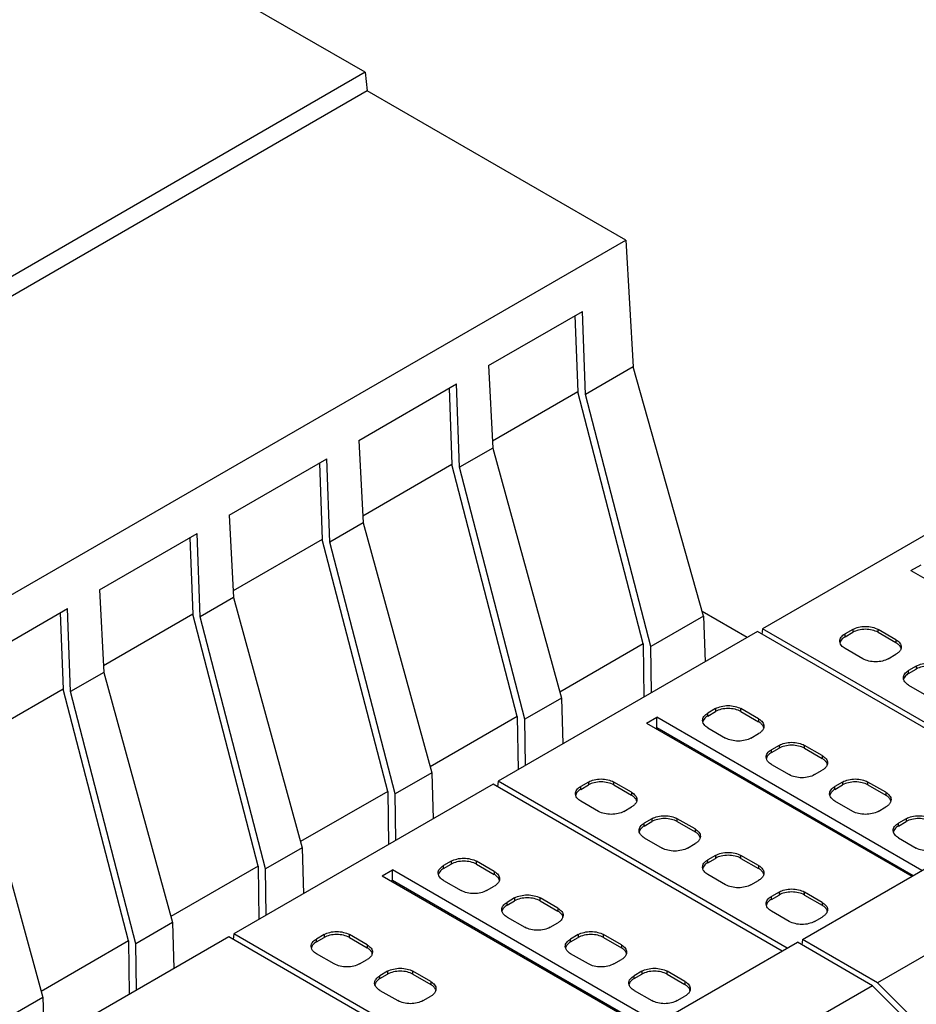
# Model space of a CAD drawing. Header units: inches. Extents: x 0 to 22, y 0 to 17.
# Tile 8 of 24: x 3.1 to 4.1, y 13.9 to 15. Entities that reach past the tile are written whole.
import ezdxf

# ---------------------------------------------------------------- set-up
doc = ezdxf.new("R2010")
doc.units = ezdxf.units.IN
doc.header["$LTSCALE"] = 1.21
doc.header["$MEASUREMENT"] = 0
doc.layers.get('0').update_dxf_attribs({"linetype": 'CONTINUOUS'})

msp = doc.modelspace()

# ---------------------------------------------------------------- linework, layer by layer
at = {"color": 7, "linetype": 'CONTINUOUS'}
for p, q in [((3.4749, 14.9078), (2.3473, 15.5589)), ((3.4749, 14.9078), (2.1528, 14.1444)), ((3.4749, 14.9078), (3.4772, 14.8875)), ((3.4772, 14.8875), (2.1546, 14.1238)), ((3.7602, 14.7241), (3.4772, 14.8875)), ((2.4375, 13.9604), (3.7602, 14.7241)), ((3.7602, 14.7241), (3.7684, 14.585)), ((3.6099, 14.5866), (3.7127, 14.6459)), ((3.7046, 14.6413), (3.7077, 14.5576)), ((3.716, 14.5547), (3.7127, 14.6459)), ((3.6099, 14.5866), (3.6146, 14.4962)), ((3.7684, 14.585), (3.716, 14.5547)), ((3.8453, 14.312), (3.7684, 14.585)), ((3.4679, 14.5046), (3.5748, 14.5664)), ((3.5782, 14.4752), (3.5748, 14.5664)), ((3.5668, 14.5617), (3.5699, 14.478)), ((3.7077, 14.5576), (3.6142, 14.5036)), ((3.7793, 14.2817), (3.7077, 14.5576)), ((3.7876, 14.2787), (3.716, 14.5547)), ((3.4679, 14.5046), (3.4726, 14.4142)), ((3.6146, 14.4962), (3.5782, 14.4752)), ((3.6146, 14.4962), (3.6897, 14.2222)), ((3.326, 14.4227), (3.4329, 14.4844)), ((3.4249, 14.4798), (3.4279, 14.396)), ((3.4362, 14.3932), (3.4329, 14.4844)), ((3.5699, 14.478), (3.4722, 14.4216)), ((3.6415, 14.2021), (3.5699, 14.478)), ((3.6498, 14.1992), (3.5782, 14.4752)), ((4.1939, 14.4622), (3.91, 14.2983)), ((3.326, 14.4227), (3.3306, 14.3323)), ((3.4726, 14.4142), (3.4362, 14.3932)), ((3.4726, 14.4142), (3.5477, 14.1402)), ((3.184, 14.3407), (3.2909, 14.4024)), ((3.2942, 14.3112), (3.2909, 14.4024)), ((3.2829, 14.3978), (3.286, 14.3141)), ((3.4279, 14.396), (3.3303, 14.3396)), ((3.4995, 14.1201), (3.4279, 14.396)), ((3.5078, 14.1172), (3.4362, 14.3932)), ((4.0726, 14.3619), (4.0838, 14.3683)), ((4.0726, 14.3619), (4.363, 14.1942)), ((3.184, 14.3407), (3.1887, 14.2503)), ((3.3306, 14.3323), (3.2942, 14.3112)), ((3.3306, 14.3323), (3.4057, 14.0583)), ((3.042, 14.2587), (3.1489, 14.3204)), ((3.1409, 14.3158), (3.144, 14.2321)), ((3.1523, 14.2293), (3.1489, 14.3204)), ((3.286, 14.3141), (3.1883, 14.2577)), ((3.3575, 14.0382), (3.286, 14.3141)), ((3.8933, 14.2887), (3.8438, 14.3172)), ((3.3658, 14.0352), (3.2942, 14.3112)), ((3.8453, 14.312), (3.7876, 14.2787)), ((3.8453, 14.312), (3.8472, 14.262)), ((3.9044, 14.2951), (3.6204, 14.1311)), ((4.221, 14.1123), (3.9044, 14.2951)), ((3.91, 14.2983), (3.9093, 14.2922)), ((4.2266, 14.1155), (3.91, 14.2983)), ((4.0088, 14.2975), (4.0004, 14.2927)), ((4.0004, 14.2894), (4.0088, 14.2943)), ((4.0004, 14.2894), (4.0004, 14.2927)), ((4.0088, 14.2975), (4.0088, 14.2943)), ((4.0366, 14.2943), (4.0366, 14.2975)), ((4.0561, 14.2862), (4.0366, 14.2975)), ((4.0366, 14.2943), (4.0561, 14.283)), ((3.7793, 14.2817), (3.6879, 14.2289)), ((3.7793, 14.2817), (3.7801, 14.2233)), ((3.9949, 14.2828), (3.9947, 14.2846)), ((4.0561, 14.2862), (4.0561, 14.283)), ((3.7883, 14.2281), (3.7876, 14.2787)), ((4.0199, 14.2653), (4.0004, 14.2766)), ((4.0478, 14.2653), (4.0561, 14.2702)), ((3.1887, 14.2503), (3.1523, 14.2293)), ((3.1887, 14.2503), (3.2638, 13.9763)), ((4.0784, 14.2573), (4.07, 14.2525)), ((4.07, 14.2493), (4.0784, 14.2541)), ((4.07, 14.2493), (4.07, 14.2525)), ((4.0784, 14.2573), (4.0784, 14.2541)), ((4.0645, 14.2427), (4.0643, 14.2444)), ((3.144, 14.2321), (3.0463, 14.1757)), ((3.2155, 13.9562), (3.144, 14.2321)), ((3.2238, 13.9532), (3.1523, 14.2293)), ((4.07, 14.2364), (4.0895, 14.2251)), ((3.6897, 14.2222), (3.6498, 14.1992)), ((3.6897, 14.2222), (3.6912, 14.172)), ((3.8585, 14.2107), (3.8501, 14.2059)), ((3.8501, 14.2026), (3.8585, 14.2075)), ((3.8585, 14.2107), (3.8585, 14.2075)), ((3.8863, 14.2075), (3.8863, 14.2107)), ((3.9058, 14.1994), (3.8863, 14.2107)), ((3.8863, 14.2075), (3.9058, 14.1962)), ((3.6415, 14.2021), (3.5459, 14.1469)), ((3.6415, 14.2021), (3.6423, 14.1437)), ((3.6505, 14.1485), (3.6498, 14.1992)), ((3.7831, 14.1947), (3.7942, 14.2012)), ((3.7942, 14.1899), (3.7942, 14.2012)), ((4.0846, 14.0335), (3.7942, 14.2012)), ((3.8446, 14.1961), (3.8444, 14.1978)), ((3.8501, 14.2026), (3.8501, 14.2059)), ((3.9058, 14.1994), (3.9058, 14.1962)), ((3.7831, 14.1947), (4.0735, 14.0271)), ((3.7928, 14.1891), (3.7942, 14.1899)), ((3.7942, 14.1899), (4.0749, 14.0279)), ((3.8501, 14.1898), (3.8696, 14.1785)), ((3.8974, 14.1785), (3.9058, 14.1834)), ((3.0467, 14.1683), (3.1218, 13.8943)), ((3.9281, 14.1705), (3.9197, 14.1657)), ((3.9197, 14.1625), (3.9281, 14.1673)), ((3.9197, 14.1625), (3.9197, 14.1657)), ((3.9281, 14.1705), (3.9281, 14.1673)), ((3.9559, 14.1673), (3.9559, 14.1705)), ((3.9754, 14.1592), (3.9559, 14.1705)), ((3.9559, 14.1673), (3.9754, 14.156)), ((3.9142, 14.1559), (3.914, 14.1576)), ((3.9754, 14.1592), (3.9754, 14.156)), ((3.9197, 14.1496), (3.9392, 14.1384)), ((3.967, 14.1384), (3.9754, 14.1432)), ((3.5477, 14.1402), (3.5078, 14.1172)), ((3.5477, 14.1402), (3.5492, 14.09)), ((3.6204, 14.1311), (3.6198, 14.1251)), ((3.9371, 13.9483), (3.6204, 14.1311)), ((3.6149, 14.1279), (3.3309, 13.9639)), ((3.4995, 14.1201), (3.4039, 14.065)), ((3.4995, 14.1201), (3.5003, 14.0618)), ((3.9315, 13.9451), (3.6149, 14.1279)), ((3.7193, 14.1303), (3.7109, 14.1255)), ((3.7109, 14.1223), (3.7193, 14.1271)), ((3.7109, 14.1223), (3.7109, 14.1255)), ((3.7193, 14.1303), (3.7193, 14.1271)), ((3.7471, 14.1271), (3.7471, 14.1303)), ((3.7666, 14.1191), (3.7471, 14.1303)), ((3.7471, 14.1271), (3.7666, 14.1158)), ((3.9977, 14.1303), (3.9893, 14.1255)), ((3.9893, 14.1223), (3.9977, 14.1271)), ((3.9893, 14.1223), (3.9893, 14.1255)), ((3.9977, 14.1303), (3.9977, 14.1271)), ((4.0255, 14.1271), (4.0255, 14.1303)), ((4.045, 14.1191), (4.0255, 14.1303)), ((4.0255, 14.1271), (4.045, 14.1158)), ((3.5086, 14.0665), (3.5078, 14.1172)), ((3.7054, 14.1157), (3.7052, 14.1175)), ((3.7304, 14.0982), (3.7109, 14.1094)), ((3.7666, 14.1191), (3.7666, 14.1158)), ((3.9838, 14.1157), (3.9835, 14.1175)), ((4.0088, 14.0982), (3.9893, 14.1094)), ((4.045, 14.1191), (4.045, 14.1158)), ((3.7583, 14.0982), (3.7666, 14.103)), ((4.0366, 14.0982), (4.045, 14.103)), ((3.7889, 14.0901), (3.7805, 14.0853)), ((3.7889, 14.0901), (3.7889, 14.0869)), ((3.8167, 14.0869), (3.8167, 14.0901)), ((3.8362, 14.0789), (3.8167, 14.0901)), ((4.0673, 14.0901), (4.0589, 14.0853)), ((4.0673, 14.0901), (4.0673, 14.0869)), ((3.775, 14.0755), (3.7748, 14.0773)), ((3.7805, 14.0821), (3.7889, 14.0869)), ((3.7805, 14.0821), (3.7805, 14.0853)), ((3.8167, 14.0869), (3.8362, 14.0757)), ((3.8362, 14.0789), (3.8362, 14.0757)), ((4.0534, 14.0755), (4.0531, 14.0773)), ((4.0589, 14.0821), (4.0673, 14.0869)), ((4.0589, 14.0821), (4.0589, 14.0853)), ((3.7805, 14.0692), (3.8, 14.058)), ((4.32, 14.0744), (4.0361, 13.9104)), ((4.0589, 14.0692), (4.0784, 14.058)), ((3.4057, 14.0583), (3.3658, 14.0352)), ((3.4057, 14.0583), (3.4073, 14.008)), ((3.8278, 14.058), (3.8362, 14.0628)), ((3.8585, 14.0499), (3.8501, 14.0451)), ((3.8501, 14.0419), (3.8585, 14.0467)), ((3.8501, 14.0419), (3.8501, 14.0451)), ((3.8585, 14.0499), (3.8585, 14.0467)), ((3.8863, 14.0467), (3.8863, 14.0499)), ((3.9058, 14.0387), (3.8863, 14.0499)), ((3.8863, 14.0467), (3.9058, 14.0355)), ((3.3575, 14.0382), (3.2619, 13.983)), ((3.3575, 14.0382), (3.3584, 13.9798)), ((3.3666, 13.9845), (3.3658, 14.0352)), ((3.4936, 14.0276), (3.5047, 14.034)), ((3.5047, 14.0227), (3.5047, 14.034)), ((3.7951, 13.8663), (3.5047, 14.034)), ((3.5689, 14.0435), (3.5606, 14.0387)), ((3.5606, 14.0355), (3.5689, 14.0403)), ((3.5606, 14.0355), (3.5606, 14.0387)), ((3.5689, 14.0435), (3.5689, 14.0403)), ((3.5968, 14.0403), (3.5968, 14.0435)), ((3.6163, 14.0323), (3.5968, 14.0435)), ((3.5968, 14.0403), (3.6163, 14.029)), ((3.8446, 14.0353), (3.8444, 14.0371)), ((3.9058, 14.0387), (3.9058, 14.0355)), ((3.9538, 13.9579), (4.0902, 14.0367)), ((3.4936, 14.0276), (3.784, 13.8599)), ((3.5033, 14.0219), (3.5047, 14.0227)), ((3.5047, 14.0227), (3.7854, 13.8607)), ((3.5551, 14.0289), (3.5548, 14.0307)), ((3.5606, 14.0226), (3.5801, 14.0114)), ((3.6163, 14.0323), (3.6163, 14.029)), ((3.8696, 14.0178), (3.8501, 14.029)), ((3.8974, 14.0178), (3.9058, 14.0226)), ((3.6079, 14.0114), (3.6163, 14.0162)), ((3.6385, 14.0033), (3.6302, 13.9985)), ((3.6385, 14.0033), (3.6385, 14.0001)), ((3.6664, 14.0001), (3.6664, 14.0033)), ((3.6859, 13.9921), (3.6664, 14.0033)), ((3.9281, 14.0098), (3.9197, 14.0049)), ((3.9197, 14.0017), (3.9281, 14.0065)), ((3.9197, 14.0017), (3.9197, 14.0049)), ((3.9281, 14.0098), (3.9281, 14.0065)), ((3.9559, 14.0065), (3.9559, 14.0098)), ((3.9754, 13.9985), (3.9559, 14.0098)), ((3.9559, 14.0065), (3.9754, 13.9953)), ((3.6247, 13.9887), (3.6244, 13.9905)), ((3.6302, 13.9953), (3.6385, 14.0001)), ((3.6302, 13.9953), (3.6302, 13.9985)), ((3.6664, 14.0001), (3.6859, 13.9889)), ((3.6859, 13.9921), (3.6859, 13.9889)), ((3.9142, 13.9951), (3.914, 13.9969)), ((3.9754, 13.9985), (3.9754, 13.9953)), ((3.6302, 13.9824), (3.6497, 13.9712)), ((3.9392, 13.9776), (3.9197, 13.9889)), ((3.967, 13.9776), (3.9754, 13.9824)), ((3.2638, 13.9763), (3.2238, 13.9532)), ((3.2638, 13.9763), (3.2653, 13.926)), ((3.6775, 13.9712), (3.6859, 13.976)), ((3.3254, 13.9607), (3.0414, 13.7968)), ((3.642, 13.7779), (3.3254, 13.9607)), ((3.3309, 13.9639), (3.3302, 13.9579)), ((3.6476, 13.7811), (3.3309, 13.9639)), ((3.4298, 13.9631), (3.4214, 13.9583)), ((3.4214, 13.9551), (3.4298, 13.9599)), ((3.4214, 13.9551), (3.4214, 13.9583)), ((3.4298, 13.9631), (3.4298, 13.9599)), ((3.4576, 13.9599), (3.4576, 13.9631)), ((3.4771, 13.9519), (3.4576, 13.9631)), ((3.4576, 13.9599), (3.4771, 13.9487)), ((3.7081, 13.9631), (3.6998, 13.9583)), ((3.6998, 13.9551), (3.7081, 13.9599)), ((3.6998, 13.9551), (3.6998, 13.9583)), ((3.7081, 13.9631), (3.7081, 13.9599)), ((3.736, 13.9599), (3.736, 13.9631)), ((3.7555, 13.9519), (3.736, 13.9631)), ((3.736, 13.9599), (3.7555, 13.9487)), ((3.9538, 13.9579), (3.9531, 13.9519)), ((4.0361, 13.9104), (3.9538, 13.9579)), ((3.2155, 13.9562), (3.12, 13.901)), ((3.2155, 13.9562), (3.2164, 13.8978)), ((3.2246, 13.9026), (3.2238, 13.9532)), ((3.4159, 13.9485), (3.4156, 13.9503)), ((3.4771, 13.9519), (3.4771, 13.9487)), ((3.6943, 13.9485), (3.694, 13.9503)), ((3.7555, 13.9519), (3.7555, 13.9487)), ((3.8118, 13.876), (3.9482, 13.9547)), ((4.0305, 13.9072), (3.9482, 13.9547)), ((3.4409, 13.931), (3.4214, 13.9422)), ((3.7193, 13.931), (3.6998, 13.9422)), ((3.4687, 13.931), (3.4771, 13.9358)), ((3.7471, 13.931), (3.7555, 13.9358)), ((3.4993, 13.923), (3.491, 13.9181)), ((3.491, 13.9149), (3.4993, 13.9197)), ((3.491, 13.9149), (3.491, 13.9181)), ((3.4993, 13.923), (3.4993, 13.9197)), ((3.5272, 13.9197), (3.5272, 13.923)), ((3.5467, 13.9117), (3.5272, 13.923)), ((3.5272, 13.9197), (3.5467, 13.9085)), ((3.7777, 13.923), (3.7694, 13.9181)), ((3.7694, 13.9149), (3.7777, 13.9197)), ((3.7694, 13.9149), (3.7694, 13.9181)), ((3.7777, 13.923), (3.7777, 13.9197)), ((3.8056, 13.9197), (3.8056, 13.923)), ((3.8251, 13.9117), (3.8056, 13.923)), ((3.8056, 13.9197), (3.8251, 13.9085)), ((3.4855, 13.9083), (3.4852, 13.9101)), ((3.5467, 13.9117), (3.5467, 13.9085)), ((4.0305, 13.9072), (3.7465, 13.7433)), ((3.7639, 13.9083), (3.7636, 13.9101)), ((3.8251, 13.9117), (3.8251, 13.9085)), ((4.0305, 13.9072), (4.1299, 13.808)), ((4.1355, 13.8112), (4.0361, 13.9104)), ((3.1218, 13.8943), (3.0819, 13.8712)), ((3.1218, 13.8943), (3.1233, 13.8441)), ((3.491, 13.9021), (3.5105, 13.8908)), ((3.5383, 13.8908), (3.5467, 13.8956)), ((3.7694, 13.9021), (3.7889, 13.8908)), ((3.8167, 13.8908), (3.8251, 13.8956))]:
    msp.add_line(p, q, dxfattribs=at)
for points, knots in [([(3.9947, 14.2846), (3.9947, 14.2854), (3.995, 14.2869), (3.9966, 14.29), (3.9988, 14.2917), (4.0004, 14.2927)], [0, 0, 0, 0, 0.218409, 0.452256, 1, 1, 1, 1]), ([(4.0088, 14.2975), (4.0108, 14.2986), (4.0154, 14.3003), (4.0227, 14.3011), (4.0301, 14.3003), (4.0347, 14.2986), (4.0366, 14.2975)], [0, 0, 0, 0, 0.237254, 0.5, 0.762746, 1, 1, 1, 1]), ([(4.0366, 14.2943), (4.0347, 14.2954), (4.0301, 14.2971), (4.0227, 14.2979), (4.0154, 14.2971), (4.0108, 14.2954), (4.0088, 14.2943)], [0, 0, 0, 0, 0.237254, 0.5, 0.762746, 1, 1, 1, 1]), ([(4.0004, 14.2894), (3.9998, 14.289), (3.9974, 14.2875), (3.9955, 14.2851), (3.9949, 14.2832)], [0, 0, 0, 0, 0.286027, 1, 1, 1, 1]), ([(4.0004, 14.2766), (3.9998, 14.277), (3.9974, 14.2785), (3.9955, 14.2809), (3.9949, 14.2828)], [0, 0, 0, 0, 0.286027, 1, 1, 1, 1]), ([(4.0561, 14.2862), (4.0578, 14.2853), (4.06, 14.2836), (4.0616, 14.2805), (4.0619, 14.2789), (4.0619, 14.2782)], [0, 0, 0, 0, 0.547744, 0.781591, 1, 1, 1, 1]), ([(4.0598, 14.2801), (4.0595, 14.2804), (4.0584, 14.2815), (4.0572, 14.2824), (4.0561, 14.283)], [0, 0, 0, 0, 0.234325, 1, 1, 1, 1]), ([(4.0598, 14.273), (4.0595, 14.2728), (4.0584, 14.2717), (4.0572, 14.2707), (4.0561, 14.2702)], [0, 0, 0, 0, 0.234325, 1, 1, 1, 1]), ([(4.0617, 14.2766), (4.0616, 14.2769), (4.0612, 14.2782), (4.0604, 14.2794), (4.0598, 14.2801)], [0, 0, 0, 0, 0.237067, 1, 1, 1, 1]), ([(4.0619, 14.2782), (4.0619, 14.2773), (4.0615, 14.2754), (4.0604, 14.2738), (4.0598, 14.273)], [0, 0, 0, 0, 0.47659, 1, 1, 1, 1]), ([(4.0478, 14.2653), (4.0458, 14.2642), (4.0412, 14.2625), (4.0339, 14.2617), (4.0265, 14.2625), (4.0219, 14.2642), (4.0199, 14.2653)], [0, 0, 0, 0, 0.237254, 0.5, 0.762746, 1, 1, 1, 1]), ([(4.0784, 14.2573), (4.0804, 14.2584), (4.085, 14.2601), (4.0923, 14.2609), (4.0997, 14.2601), (4.1043, 14.2584), (4.1062, 14.2573)], [0, 0, 0, 0, 0.237254, 0.5, 0.762746, 1, 1, 1, 1]), ([(4.0643, 14.2444), (4.0643, 14.2452), (4.0646, 14.2468), (4.0662, 14.2498), (4.0684, 14.2515), (4.07, 14.2525)], [0, 0, 0, 0, 0.218409, 0.452256, 1, 1, 1, 1]), ([(4.07, 14.2493), (4.0693, 14.2489), (4.067, 14.2473), (4.0651, 14.2449), (4.0645, 14.243)], [0, 0, 0, 0, 0.286027, 1, 1, 1, 1]), ([(4.1062, 14.2541), (4.1043, 14.2552), (4.0997, 14.2569), (4.0923, 14.2577), (4.085, 14.2569), (4.0804, 14.2552), (4.0784, 14.2541)], [0, 0, 0, 0, 0.237254, 0.5, 0.762746, 1, 1, 1, 1]), ([(4.07, 14.2364), (4.0693, 14.2368), (4.067, 14.2384), (4.0651, 14.2407), (4.0645, 14.2427)], [0, 0, 0, 0, 0.286027, 1, 1, 1, 1]), ([(3.8585, 14.2107), (3.8604, 14.2118), (3.865, 14.2135), (3.8724, 14.2143), (3.8797, 14.2135), (3.8843, 14.2118), (3.8863, 14.2107)], [0, 0, 0, 0, 0.237254, 0.5, 0.762746, 1, 1, 1, 1]), ([(3.8863, 14.2075), (3.8843, 14.2086), (3.8797, 14.2103), (3.8724, 14.2111), (3.865, 14.2103), (3.8604, 14.2086), (3.8585, 14.2075)], [0, 0, 0, 0, 0.237254, 0.5, 0.762746, 1, 1, 1, 1]), ([(3.8444, 14.1978), (3.8444, 14.1986), (3.8446, 14.2001), (3.8463, 14.2032), (3.8485, 14.2049), (3.8501, 14.2059)], [0, 0, 0, 0, 0.218409, 0.452256, 1, 1, 1, 1]), ([(3.8501, 14.2026), (3.8494, 14.2022), (3.8471, 14.2007), (3.8451, 14.1983), (3.8446, 14.1964)], [0, 0, 0, 0, 0.286027, 1, 1, 1, 1]), ([(3.8501, 14.1898), (3.8494, 14.1902), (3.8471, 14.1917), (3.8451, 14.1941), (3.8446, 14.1961)], [0, 0, 0, 0, 0.286027, 1, 1, 1, 1]), ([(3.9058, 14.1994), (3.9074, 14.1985), (3.9096, 14.1968), (3.9113, 14.1937), (3.9116, 14.1921), (3.9116, 14.1914)], [0, 0, 0, 0, 0.547744, 0.781591, 1, 1, 1, 1]), ([(3.9094, 14.1933), (3.9092, 14.1936), (3.9081, 14.1947), (3.9068, 14.1956), (3.9058, 14.1962)], [0, 0, 0, 0, 0.234325, 1, 1, 1, 1]), ([(3.9094, 14.1862), (3.9092, 14.186), (3.9081, 14.1849), (3.9068, 14.184), (3.9058, 14.1834)], [0, 0, 0, 0, 0.234325, 1, 1, 1, 1]), ([(3.9114, 14.1898), (3.9113, 14.1901), (3.9109, 14.1914), (3.9101, 14.1926), (3.9094, 14.1933)], [0, 0, 0, 0, 0.237067, 1, 1, 1, 1]), ([(3.9116, 14.1914), (3.9116, 14.1905), (3.9112, 14.1886), (3.9101, 14.187), (3.9094, 14.1862)], [0, 0, 0, 0, 0.47659, 1, 1, 1, 1]), ([(3.8974, 14.1785), (3.8955, 14.1774), (3.8909, 14.1757), (3.8835, 14.1749), (3.8762, 14.1757), (3.8716, 14.1774), (3.8696, 14.1785)], [0, 0, 0, 0, 0.237254, 0.5, 0.762746, 1, 1, 1, 1]), ([(3.9281, 14.1705), (3.93, 14.1716), (3.9346, 14.1733), (3.942, 14.1741), (3.9493, 14.1733), (3.9539, 14.1716), (3.9559, 14.1705)], [0, 0, 0, 0, 0.237254, 0.5, 0.762746, 1, 1, 1, 1]), ([(3.914, 14.1576), (3.914, 14.1584), (3.9142, 14.16), (3.9159, 14.163), (3.9181, 14.1647), (3.9197, 14.1657)], [0, 0, 0, 0, 0.218409, 0.452256, 1, 1, 1, 1]), ([(3.9559, 14.1673), (3.9539, 14.1684), (3.9493, 14.1701), (3.942, 14.1709), (3.9346, 14.1701), (3.93, 14.1684), (3.9281, 14.1673)], [0, 0, 0, 0, 0.237254, 0.5, 0.762746, 1, 1, 1, 1]), ([(3.9197, 14.1625), (3.919, 14.1621), (3.9167, 14.1605), (3.9147, 14.1581), (3.9142, 14.1562)], [0, 0, 0, 0, 0.286027, 1, 1, 1, 1]), ([(3.9197, 14.1496), (3.919, 14.15), (3.9167, 14.1516), (3.9147, 14.1539), (3.9142, 14.1559)], [0, 0, 0, 0, 0.286027, 1, 1, 1, 1]), ([(3.9754, 14.1592), (3.977, 14.1583), (3.9792, 14.1566), (3.9809, 14.1535), (3.9812, 14.152), (3.9812, 14.1512)], [0, 0, 0, 0, 0.547744, 0.781591, 1, 1, 1, 1]), ([(3.979, 14.1531), (3.9788, 14.1534), (3.9777, 14.1545), (3.9764, 14.1554), (3.9754, 14.156)], [0, 0, 0, 0, 0.234325, 1, 1, 1, 1]), ([(3.981, 14.1496), (3.9809, 14.1499), (3.9805, 14.1512), (3.9797, 14.1524), (3.979, 14.1531)], [0, 0, 0, 0, 0.237067, 1, 1, 1, 1]), ([(3.979, 14.1461), (3.9788, 14.1458), (3.9777, 14.1447), (3.9764, 14.1438), (3.9754, 14.1432)], [0, 0, 0, 0, 0.234325, 1, 1, 1, 1]), ([(3.9812, 14.1512), (3.9812, 14.1503), (3.9807, 14.1484), (3.9797, 14.1468), (3.979, 14.1461)], [0, 0, 0, 0, 0.47659, 1, 1, 1, 1]), ([(3.7193, 14.1303), (3.7213, 14.1315), (3.7258, 14.1331), (3.7332, 14.1339), (3.7405, 14.1331), (3.7451, 14.1315), (3.7471, 14.1303)], [0, 0, 0, 0, 0.237254, 0.5, 0.762746, 1, 1, 1, 1]), ([(3.7471, 14.1271), (3.7451, 14.1282), (3.7405, 14.1299), (3.7332, 14.1307), (3.7258, 14.1299), (3.7213, 14.1282), (3.7193, 14.1271)], [0, 0, 0, 0, 0.237254, 0.5, 0.762746, 1, 1, 1, 1]), ([(3.967, 14.1384), (3.9651, 14.1372), (3.9605, 14.1355), (3.9531, 14.1347), (3.9458, 14.1355), (3.9412, 14.1372), (3.9392, 14.1384)], [0, 0, 0, 0, 0.237254, 0.5, 0.762746, 1, 1, 1, 1]), ([(3.9977, 14.1303), (3.9996, 14.1315), (4.0042, 14.1331), (4.0116, 14.1339), (4.0189, 14.1331), (4.0235, 14.1315), (4.0255, 14.1303)], [0, 0, 0, 0, 0.237254, 0.5, 0.762746, 1, 1, 1, 1]), ([(4.0255, 14.1271), (4.0235, 14.1282), (4.0189, 14.1299), (4.0116, 14.1307), (4.0042, 14.1299), (3.9996, 14.1282), (3.9977, 14.1271)], [0, 0, 0, 0, 0.237254, 0.5, 0.762746, 1, 1, 1, 1]), ([(3.7052, 14.1175), (3.7052, 14.1182), (3.7054, 14.1198), (3.7071, 14.1228), (3.7093, 14.1246), (3.7109, 14.1255)], [0, 0, 0, 0, 0.218409, 0.452256, 1, 1, 1, 1]), ([(3.7109, 14.1223), (3.7102, 14.1219), (3.7079, 14.1203), (3.7059, 14.118), (3.7054, 14.116)], [0, 0, 0, 0, 0.286027, 1, 1, 1, 1]), ([(3.9835, 14.1175), (3.9835, 14.1182), (3.9838, 14.1198), (3.9855, 14.1228), (3.9877, 14.1246), (3.9893, 14.1255)], [0, 0, 0, 0, 0.218409, 0.452256, 1, 1, 1, 1]), ([(3.9893, 14.1223), (3.9886, 14.1219), (3.9863, 14.1203), (3.9843, 14.118), (3.9838, 14.116)], [0, 0, 0, 0, 0.286027, 1, 1, 1, 1]), ([(3.7109, 14.1094), (3.7102, 14.1098), (3.7079, 14.1114), (3.7059, 14.1137), (3.7054, 14.1157)], [0, 0, 0, 0, 0.286027, 1, 1, 1, 1]), ([(3.7666, 14.1191), (3.7682, 14.1181), (3.7704, 14.1164), (3.7721, 14.1133), (3.7724, 14.1118), (3.7724, 14.111)], [0, 0, 0, 0, 0.547744, 0.781591, 1, 1, 1, 1]), ([(3.7702, 14.113), (3.77, 14.1132), (3.7689, 14.1143), (3.7676, 14.1153), (3.7666, 14.1158)], [0, 0, 0, 0, 0.234325, 1, 1, 1, 1]), ([(3.7722, 14.1094), (3.7721, 14.1097), (3.7717, 14.111), (3.7709, 14.1122), (3.7702, 14.113)], [0, 0, 0, 0, 0.237067, 1, 1, 1, 1]), ([(3.7724, 14.111), (3.7724, 14.1101), (3.772, 14.1082), (3.7709, 14.1066), (3.7702, 14.1059)], [0, 0, 0, 0, 0.47659, 1, 1, 1, 1]), ([(3.9893, 14.1094), (3.9886, 14.1098), (3.9863, 14.1114), (3.9843, 14.1137), (3.9838, 14.1157)], [0, 0, 0, 0, 0.286027, 1, 1, 1, 1]), ([(4.045, 14.1191), (4.0466, 14.1181), (4.0488, 14.1164), (4.0505, 14.1133), (4.0508, 14.1118), (4.0508, 14.111)], [0, 0, 0, 0, 0.547744, 0.781591, 1, 1, 1, 1]), ([(4.0486, 14.113), (4.0484, 14.1132), (4.0473, 14.1143), (4.046, 14.1153), (4.045, 14.1158)], [0, 0, 0, 0, 0.234325, 1, 1, 1, 1]), ([(4.0506, 14.1094), (4.0505, 14.1097), (4.0501, 14.111), (4.0493, 14.1122), (4.0486, 14.113)], [0, 0, 0, 0, 0.237067, 1, 1, 1, 1]), ([(4.0508, 14.111), (4.0508, 14.1101), (4.0503, 14.1082), (4.0493, 14.1066), (4.0486, 14.1059)], [0, 0, 0, 0, 0.47659, 1, 1, 1, 1]), ([(3.7583, 14.0982), (3.7563, 14.097), (3.7517, 14.0954), (3.7443, 14.0946), (3.737, 14.0954), (3.7324, 14.097), (3.7304, 14.0982)], [0, 0, 0, 0, 0.237254, 0.5, 0.762746, 1, 1, 1, 1]), ([(3.7702, 14.1059), (3.77, 14.1056), (3.7689, 14.1045), (3.7676, 14.1036), (3.7666, 14.103)], [0, 0, 0, 0, 0.234325, 1, 1, 1, 1]), ([(4.0366, 14.0982), (4.0347, 14.097), (4.0301, 14.0954), (4.0227, 14.0946), (4.0154, 14.0954), (4.0108, 14.097), (4.0088, 14.0982)], [0, 0, 0, 0, 0.237254, 0.5, 0.762746, 1, 1, 1, 1]), ([(4.0486, 14.1059), (4.0484, 14.1056), (4.0473, 14.1045), (4.046, 14.1036), (4.045, 14.103)], [0, 0, 0, 0, 0.234325, 1, 1, 1, 1]), ([(3.7889, 14.0901), (3.7909, 14.0913), (3.7954, 14.0929), (3.8028, 14.0937), (3.8101, 14.0929), (3.8147, 14.0913), (3.8167, 14.0901)], [0, 0, 0, 0, 0.237254, 0.5, 0.762746, 1, 1, 1, 1]), ([(3.8167, 14.0869), (3.8147, 14.0881), (3.8101, 14.0897), (3.8028, 14.0905), (3.7954, 14.0897), (3.7909, 14.0881), (3.7889, 14.0869)], [0, 0, 0, 0, 0.237254, 0.5, 0.762746, 1, 1, 1, 1]), ([(4.0673, 14.0901), (4.0692, 14.0913), (4.0738, 14.0929), (4.0812, 14.0937), (4.0885, 14.0929), (4.0931, 14.0913), (4.0951, 14.0901)], [0, 0, 0, 0, 0.237254, 0.5, 0.762746, 1, 1, 1, 1]), ([(4.0951, 14.0869), (4.0931, 14.0881), (4.0885, 14.0897), (4.0812, 14.0905), (4.0738, 14.0897), (4.0692, 14.0881), (4.0673, 14.0869)], [0, 0, 0, 0, 0.237254, 0.5, 0.762746, 1, 1, 1, 1]), ([(3.7748, 14.0773), (3.7748, 14.078), (3.775, 14.0796), (3.7767, 14.0826), (3.7789, 14.0844), (3.7805, 14.0853)], [0, 0, 0, 0, 0.218409, 0.452256, 1, 1, 1, 1]), ([(3.7805, 14.0821), (3.7798, 14.0817), (3.7775, 14.0801), (3.7755, 14.0778), (3.775, 14.0758)], [0, 0, 0, 0, 0.286027, 1, 1, 1, 1]), ([(3.8362, 14.0789), (3.8378, 14.0779), (3.84, 14.0762), (3.8417, 14.0732), (3.842, 14.0716), (3.842, 14.0708)], [0, 0, 0, 0, 0.547744, 0.781591, 1, 1, 1, 1]), ([(4.0531, 14.0773), (4.0531, 14.078), (4.0534, 14.0796), (4.0551, 14.0826), (4.0573, 14.0844), (4.0589, 14.0853)], [0, 0, 0, 0, 0.218409, 0.452256, 1, 1, 1, 1]), ([(4.0589, 14.0821), (4.0582, 14.0817), (4.0559, 14.0801), (4.0539, 14.0778), (4.0534, 14.0758)], [0, 0, 0, 0, 0.286027, 1, 1, 1, 1]), ([(3.7805, 14.0692), (3.7798, 14.0696), (3.7775, 14.0712), (3.7755, 14.0736), (3.775, 14.0755)], [0, 0, 0, 0, 0.286027, 1, 1, 1, 1]), ([(3.8398, 14.0728), (3.8396, 14.073), (3.8385, 14.0742), (3.8372, 14.0751), (3.8362, 14.0757)], [0, 0, 0, 0, 0.234325, 1, 1, 1, 1]), ([(3.8398, 14.0657), (3.8396, 14.0654), (3.8385, 14.0643), (3.8372, 14.0634), (3.8362, 14.0628)], [0, 0, 0, 0, 0.234325, 1, 1, 1, 1]), ([(3.8418, 14.0692), (3.8417, 14.0695), (3.8413, 14.0708), (3.8405, 14.072), (3.8398, 14.0728)], [0, 0, 0, 0, 0.237067, 1, 1, 1, 1]), ([(3.842, 14.0708), (3.842, 14.0699), (3.8416, 14.068), (3.8405, 14.0664), (3.8398, 14.0657)], [0, 0, 0, 0, 0.47659, 1, 1, 1, 1]), ([(4.0589, 14.0692), (4.0582, 14.0696), (4.0559, 14.0712), (4.0539, 14.0736), (4.0534, 14.0755)], [0, 0, 0, 0, 0.286027, 1, 1, 1, 1]), ([(3.8278, 14.058), (3.8259, 14.0568), (3.8213, 14.0552), (3.8139, 14.0544), (3.8066, 14.0552), (3.802, 14.0568), (3.8, 14.058)], [0, 0, 0, 0, 0.237254, 0.5, 0.762746, 1, 1, 1, 1]), ([(4.1062, 14.058), (4.1043, 14.0568), (4.0997, 14.0552), (4.0923, 14.0544), (4.085, 14.0552), (4.0804, 14.0568), (4.0784, 14.058)], [0, 0, 0, 0, 0.237254, 0.5, 0.762746, 1, 1, 1, 1]), ([(3.5689, 14.0435), (3.5709, 14.0447), (3.5755, 14.0463), (3.5829, 14.0471), (3.5902, 14.0463), (3.5948, 14.0447), (3.5968, 14.0435)], [0, 0, 0, 0, 0.237254, 0.5, 0.762746, 1, 1, 1, 1]), ([(3.8444, 14.0371), (3.8444, 14.0378), (3.8446, 14.0394), (3.8463, 14.0425), (3.8485, 14.0442), (3.8501, 14.0451)], [0, 0, 0, 0, 0.218409, 0.452256, 1, 1, 1, 1]), ([(3.8585, 14.0499), (3.8604, 14.0511), (3.865, 14.0528), (3.8724, 14.0535), (3.8797, 14.0528), (3.8843, 14.0511), (3.8863, 14.0499)], [0, 0, 0, 0, 0.237254, 0.5, 0.762746, 1, 1, 1, 1]), ([(3.8863, 14.0467), (3.8843, 14.0479), (3.8797, 14.0495), (3.8724, 14.0503), (3.865, 14.0495), (3.8604, 14.0479), (3.8585, 14.0467)], [0, 0, 0, 0, 0.237254, 0.5, 0.762746, 1, 1, 1, 1]), ([(3.5548, 14.0307), (3.5548, 14.0314), (3.5551, 14.033), (3.5568, 14.036), (3.559, 14.0378), (3.5606, 14.0387)], [0, 0, 0, 0, 0.218409, 0.452256, 1, 1, 1, 1]), ([(3.5606, 14.0355), (3.5599, 14.0351), (3.5576, 14.0335), (3.5556, 14.0312), (3.5551, 14.0292)], [0, 0, 0, 0, 0.286027, 1, 1, 1, 1]), ([(3.5968, 14.0403), (3.5948, 14.0414), (3.5902, 14.0431), (3.5829, 14.0439), (3.5755, 14.0431), (3.5709, 14.0414), (3.5689, 14.0403)], [0, 0, 0, 0, 0.237254, 0.5, 0.762746, 1, 1, 1, 1]), ([(3.8501, 14.0419), (3.8494, 14.0415), (3.8471, 14.04), (3.8451, 14.0376), (3.8446, 14.0356)], [0, 0, 0, 0, 0.286027, 1, 1, 1, 1]), ([(3.8501, 14.029), (3.8494, 14.0295), (3.8471, 14.031), (3.8451, 14.0334), (3.8446, 14.0353)], [0, 0, 0, 0, 0.286027, 1, 1, 1, 1]), ([(3.9058, 14.0387), (3.9074, 14.0378), (3.9096, 14.036), (3.9113, 14.033), (3.9116, 14.0314), (3.9116, 14.0307)], [0, 0, 0, 0, 0.547744, 0.781591, 1, 1, 1, 1]), ([(3.9094, 14.0326), (3.9092, 14.0329), (3.9081, 14.034), (3.9068, 14.0349), (3.9058, 14.0355)], [0, 0, 0, 0, 0.234325, 1, 1, 1, 1]), ([(3.5606, 14.0226), (3.5599, 14.023), (3.5576, 14.0246), (3.5556, 14.0269), (3.5551, 14.0289)], [0, 0, 0, 0, 0.286027, 1, 1, 1, 1]), ([(3.6163, 14.0323), (3.6179, 14.0313), (3.6201, 14.0296), (3.6218, 14.0265), (3.622, 14.025), (3.622, 14.0242)], [0, 0, 0, 0, 0.547744, 0.781591, 1, 1, 1, 1]), ([(3.6199, 14.0262), (3.6197, 14.0264), (3.6186, 14.0275), (3.6173, 14.0285), (3.6163, 14.029)], [0, 0, 0, 0, 0.234325, 1, 1, 1, 1]), ([(3.6218, 14.0226), (3.6218, 14.0229), (3.6213, 14.0242), (3.6206, 14.0254), (3.6199, 14.0262)], [0, 0, 0, 0, 0.237067, 1, 1, 1, 1]), ([(3.622, 14.0242), (3.622, 14.0233), (3.6216, 14.0214), (3.6206, 14.0198), (3.6199, 14.0191)], [0, 0, 0, 0, 0.47659, 1, 1, 1, 1]), ([(3.9094, 14.0255), (3.9092, 14.0252), (3.9081, 14.0241), (3.9068, 14.0232), (3.9058, 14.0226)], [0, 0, 0, 0, 0.234325, 1, 1, 1, 1]), ([(3.9114, 14.0291), (3.9113, 14.0294), (3.9109, 14.0307), (3.9101, 14.0318), (3.9094, 14.0326)], [0, 0, 0, 0, 0.237067, 1, 1, 1, 1]), ([(3.9116, 14.0307), (3.9116, 14.0298), (3.9112, 14.0279), (3.9101, 14.0262), (3.9094, 14.0255)], [0, 0, 0, 0, 0.47659, 1, 1, 1, 1]), ([(3.6199, 14.0191), (3.6197, 14.0188), (3.6186, 14.0177), (3.6173, 14.0168), (3.6163, 14.0162)], [0, 0, 0, 0, 0.234325, 1, 1, 1, 1]), ([(3.8974, 14.0178), (3.8955, 14.0167), (3.8909, 14.015), (3.8835, 14.0142), (3.8762, 14.015), (3.8716, 14.0167), (3.8696, 14.0178)], [0, 0, 0, 0, 0.237254, 0.5, 0.762746, 1, 1, 1, 1]), ([(3.9281, 14.0098), (3.93, 14.0109), (3.9346, 14.0126), (3.942, 14.0134), (3.9493, 14.0126), (3.9539, 14.0109), (3.9559, 14.0098)], [0, 0, 0, 0, 0.237254, 0.5, 0.762746, 1, 1, 1, 1]), ([(3.6079, 14.0114), (3.6059, 14.0102), (3.6013, 14.0086), (3.594, 14.0078), (3.5867, 14.0086), (3.5821, 14.0102), (3.5801, 14.0114)], [0, 0, 0, 0, 0.237254, 0.5, 0.762746, 1, 1, 1, 1]), ([(3.6385, 14.0033), (3.6405, 14.0045), (3.6451, 14.0061), (3.6525, 14.0069), (3.6598, 14.0061), (3.6644, 14.0045), (3.6664, 14.0033)], [0, 0, 0, 0, 0.237254, 0.5, 0.762746, 1, 1, 1, 1]), ([(3.6664, 14.0001), (3.6644, 14.0013), (3.6598, 14.0029), (3.6525, 14.0037), (3.6451, 14.0029), (3.6405, 14.0013), (3.6385, 14.0001)], [0, 0, 0, 0, 0.237254, 0.5, 0.762746, 1, 1, 1, 1]), ([(3.914, 13.9969), (3.914, 13.9977), (3.9142, 13.9992), (3.9159, 14.0023), (3.9181, 14.004), (3.9197, 14.0049)], [0, 0, 0, 0, 0.218409, 0.452256, 1, 1, 1, 1]), ([(3.9197, 14.0017), (3.919, 14.0013), (3.9167, 13.9998), (3.9147, 13.9974), (3.9142, 13.9955)], [0, 0, 0, 0, 0.286027, 1, 1, 1, 1]), ([(3.9559, 14.0065), (3.9539, 14.0077), (3.9493, 14.0094), (3.942, 14.0101), (3.9346, 14.0094), (3.93, 14.0077), (3.9281, 14.0065)], [0, 0, 0, 0, 0.237254, 0.5, 0.762746, 1, 1, 1, 1]), ([(3.6244, 13.9905), (3.6244, 13.9912), (3.6247, 13.9928), (3.6264, 13.9958), (3.6286, 13.9976), (3.6302, 13.9985)], [0, 0, 0, 0, 0.218409, 0.452256, 1, 1, 1, 1]), ([(3.6302, 13.9953), (3.6295, 13.9949), (3.6272, 13.9933), (3.6252, 13.991), (3.6247, 13.989)], [0, 0, 0, 0, 0.286027, 1, 1, 1, 1]), ([(3.6859, 13.9921), (3.6875, 13.9911), (3.6897, 13.9894), (3.6914, 13.9864), (3.6916, 13.9848), (3.6916, 13.984)], [0, 0, 0, 0, 0.547744, 0.781591, 1, 1, 1, 1]), ([(3.9197, 13.9889), (3.919, 13.9893), (3.9167, 13.9908), (3.9147, 13.9932), (3.9142, 13.9951)], [0, 0, 0, 0, 0.286027, 1, 1, 1, 1]), ([(3.9754, 13.9985), (3.977, 13.9976), (3.9792, 13.9958), (3.9809, 13.9928), (3.9812, 13.9912), (3.9812, 13.9905)], [0, 0, 0, 0, 0.547744, 0.781591, 1, 1, 1, 1]), ([(3.979, 13.9924), (3.9788, 13.9927), (3.9777, 13.9938), (3.9764, 13.9947), (3.9754, 13.9953)], [0, 0, 0, 0, 0.234325, 1, 1, 1, 1]), ([(3.981, 13.9889), (3.9809, 13.9892), (3.9805, 13.9905), (3.9797, 13.9916), (3.979, 13.9924)], [0, 0, 0, 0, 0.237067, 1, 1, 1, 1]), ([(3.9812, 13.9905), (3.9812, 13.9896), (3.9807, 13.9877), (3.9797, 13.9861), (3.979, 13.9853)], [0, 0, 0, 0, 0.47659, 1, 1, 1, 1]), ([(3.6302, 13.9824), (3.6295, 13.9828), (3.6272, 13.9844), (3.6252, 13.9868), (3.6247, 13.9887)], [0, 0, 0, 0, 0.286027, 1, 1, 1, 1]), ([(3.6895, 13.986), (3.6893, 13.9862), (3.6882, 13.9874), (3.6869, 13.9883), (3.6859, 13.9889)], [0, 0, 0, 0, 0.234325, 1, 1, 1, 1]), ([(3.6914, 13.9824), (3.6914, 13.9827), (3.6909, 13.984), (3.6902, 13.9852), (3.6895, 13.986)], [0, 0, 0, 0, 0.237067, 1, 1, 1, 1]), ([(3.6916, 13.984), (3.6916, 13.9831), (3.6912, 13.9812), (3.6902, 13.9796), (3.6895, 13.9789)], [0, 0, 0, 0, 0.47659, 1, 1, 1, 1]), ([(3.979, 13.9853), (3.9788, 13.985), (3.9777, 13.9839), (3.9764, 13.983), (3.9754, 13.9824)], [0, 0, 0, 0, 0.234325, 1, 1, 1, 1]), ([(3.6775, 13.9712), (3.6755, 13.97), (3.6709, 13.9684), (3.6636, 13.9676), (3.6563, 13.9684), (3.6517, 13.97), (3.6497, 13.9712)], [0, 0, 0, 0, 0.237254, 0.5, 0.762746, 1, 1, 1, 1]), ([(3.6895, 13.9789), (3.6893, 13.9786), (3.6882, 13.9775), (3.6869, 13.9766), (3.6859, 13.976)], [0, 0, 0, 0, 0.234325, 1, 1, 1, 1]), ([(3.967, 13.9776), (3.9651, 13.9765), (3.9605, 13.9748), (3.9531, 13.974), (3.9458, 13.9748), (3.9412, 13.9765), (3.9392, 13.9776)], [0, 0, 0, 0, 0.237254, 0.5, 0.762746, 1, 1, 1, 1]), ([(3.4156, 13.9503), (3.4156, 13.951), (3.4159, 13.9526), (3.4176, 13.9557), (3.4198, 13.9574), (3.4214, 13.9583)], [0, 0, 0, 0, 0.218409, 0.452256, 1, 1, 1, 1]), ([(3.4298, 13.9631), (3.4317, 13.9643), (3.4363, 13.966), (3.4437, 13.9667), (3.451, 13.966), (3.4556, 13.9643), (3.4576, 13.9631)], [0, 0, 0, 0, 0.237254, 0.5, 0.762746, 1, 1, 1, 1]), ([(3.4576, 13.9599), (3.4556, 13.9611), (3.451, 13.9627), (3.4437, 13.9635), (3.4363, 13.9627), (3.4317, 13.9611), (3.4298, 13.9599)], [0, 0, 0, 0, 0.237254, 0.5, 0.762746, 1, 1, 1, 1]), ([(3.694, 13.9503), (3.694, 13.951), (3.6943, 13.9526), (3.696, 13.9557), (3.6982, 13.9574), (3.6998, 13.9583)], [0, 0, 0, 0, 0.218409, 0.452256, 1, 1, 1, 1]), ([(3.7081, 13.9631), (3.7101, 13.9643), (3.7147, 13.966), (3.7221, 13.9667), (3.7294, 13.966), (3.734, 13.9643), (3.736, 13.9631)], [0, 0, 0, 0, 0.237254, 0.5, 0.762746, 1, 1, 1, 1]), ([(3.736, 13.9599), (3.734, 13.9611), (3.7294, 13.9627), (3.7221, 13.9635), (3.7147, 13.9627), (3.7101, 13.9611), (3.7081, 13.9599)], [0, 0, 0, 0, 0.237254, 0.5, 0.762746, 1, 1, 1, 1]), ([(3.4214, 13.9551), (3.4207, 13.9547), (3.4184, 13.9532), (3.4164, 13.9508), (3.4159, 13.9488)], [0, 0, 0, 0, 0.286027, 1, 1, 1, 1]), ([(3.4214, 13.9422), (3.4207, 13.9427), (3.4184, 13.9442), (3.4164, 13.9466), (3.4159, 13.9485)], [0, 0, 0, 0, 0.286027, 1, 1, 1, 1]), ([(3.4771, 13.9519), (3.4787, 13.951), (3.4809, 13.9492), (3.4826, 13.9462), (3.4828, 13.9446), (3.4828, 13.9439)], [0, 0, 0, 0, 0.547744, 0.781591, 1, 1, 1, 1]), ([(3.4807, 13.9458), (3.4805, 13.9461), (3.4794, 13.9472), (3.4781, 13.9481), (3.4771, 13.9487)], [0, 0, 0, 0, 0.234325, 1, 1, 1, 1]), ([(3.6998, 13.9551), (3.6991, 13.9547), (3.6968, 13.9532), (3.6948, 13.9508), (3.6943, 13.9488)], [0, 0, 0, 0, 0.286027, 1, 1, 1, 1]), ([(3.6998, 13.9422), (3.6991, 13.9427), (3.6968, 13.9442), (3.6948, 13.9466), (3.6943, 13.9485)], [0, 0, 0, 0, 0.286027, 1, 1, 1, 1]), ([(3.7555, 13.9519), (3.7571, 13.951), (3.7593, 13.9492), (3.761, 13.9462), (3.7612, 13.9446), (3.7612, 13.9439)], [0, 0, 0, 0, 0.547744, 0.781591, 1, 1, 1, 1]), ([(3.7591, 13.9458), (3.7589, 13.9461), (3.7578, 13.9472), (3.7565, 13.9481), (3.7555, 13.9487)], [0, 0, 0, 0, 0.234325, 1, 1, 1, 1]), ([(3.4807, 13.9387), (3.4805, 13.9384), (3.4794, 13.9373), (3.4781, 13.9364), (3.4771, 13.9358)], [0, 0, 0, 0, 0.234325, 1, 1, 1, 1]), ([(3.4826, 13.9423), (3.4826, 13.9426), (3.4822, 13.9439), (3.4814, 13.945), (3.4807, 13.9458)], [0, 0, 0, 0, 0.237067, 1, 1, 1, 1]), ([(3.4828, 13.9439), (3.4828, 13.943), (3.4824, 13.9411), (3.4814, 13.9394), (3.4807, 13.9387)], [0, 0, 0, 0, 0.47659, 1, 1, 1, 1]), ([(3.7591, 13.9387), (3.7589, 13.9384), (3.7578, 13.9373), (3.7565, 13.9364), (3.7555, 13.9358)], [0, 0, 0, 0, 0.234325, 1, 1, 1, 1]), ([(3.761, 13.9423), (3.761, 13.9426), (3.7605, 13.9439), (3.7598, 13.945), (3.7591, 13.9458)], [0, 0, 0, 0, 0.237067, 1, 1, 1, 1]), ([(3.7612, 13.9439), (3.7612, 13.943), (3.7608, 13.9411), (3.7598, 13.9394), (3.7591, 13.9387)], [0, 0, 0, 0, 0.47659, 1, 1, 1, 1]), ([(3.4687, 13.931), (3.4668, 13.9299), (3.4622, 13.9282), (3.4548, 13.9274), (3.4475, 13.9282), (3.4429, 13.9299), (3.4409, 13.931)], [0, 0, 0, 0, 0.237254, 0.5, 0.762746, 1, 1, 1, 1]), ([(3.4993, 13.923), (3.5013, 13.9241), (3.5059, 13.9258), (3.5133, 13.9266), (3.5206, 13.9258), (3.5252, 13.9241), (3.5272, 13.923)], [0, 0, 0, 0, 0.237254, 0.5, 0.762746, 1, 1, 1, 1]), ([(3.7471, 13.931), (3.7451, 13.9299), (3.7405, 13.9282), (3.7332, 13.9274), (3.7258, 13.9282), (3.7213, 13.9299), (3.7193, 13.931)], [0, 0, 0, 0, 0.237254, 0.5, 0.762746, 1, 1, 1, 1]), ([(3.7777, 13.923), (3.7797, 13.9241), (3.7843, 13.9258), (3.7917, 13.9266), (3.799, 13.9258), (3.8036, 13.9241), (3.8056, 13.923)], [0, 0, 0, 0, 0.237254, 0.5, 0.762746, 1, 1, 1, 1]), ([(3.4852, 13.9101), (3.4852, 13.9109), (3.4855, 13.9124), (3.4872, 13.9155), (3.4894, 13.9172), (3.491, 13.9181)], [0, 0, 0, 0, 0.218409, 0.452256, 1, 1, 1, 1]), ([(3.491, 13.9149), (3.4903, 13.9145), (3.488, 13.913), (3.486, 13.9106), (3.4855, 13.9087)], [0, 0, 0, 0, 0.286027, 1, 1, 1, 1]), ([(3.5272, 13.9197), (3.5252, 13.9209), (3.5206, 13.9226), (3.5133, 13.9233), (3.5059, 13.9226), (3.5013, 13.9209), (3.4993, 13.9197)], [0, 0, 0, 0, 0.237254, 0.5, 0.762746, 1, 1, 1, 1]), ([(3.7636, 13.9101), (3.7636, 13.9109), (3.7639, 13.9124), (3.7656, 13.9155), (3.7678, 13.9172), (3.7694, 13.9181)], [0, 0, 0, 0, 0.218409, 0.452256, 1, 1, 1, 1]), ([(3.7694, 13.9149), (3.7687, 13.9145), (3.7664, 13.913), (3.7644, 13.9106), (3.7639, 13.9087)], [0, 0, 0, 0, 0.286027, 1, 1, 1, 1]), ([(3.8056, 13.9197), (3.8036, 13.9209), (3.799, 13.9226), (3.7917, 13.9233), (3.7843, 13.9226), (3.7797, 13.9209), (3.7777, 13.9197)], [0, 0, 0, 0, 0.237254, 0.5, 0.762746, 1, 1, 1, 1]), ([(3.491, 13.9021), (3.4903, 13.9025), (3.488, 13.904), (3.486, 13.9064), (3.4855, 13.9083)], [0, 0, 0, 0, 0.286027, 1, 1, 1, 1]), ([(3.5467, 13.9117), (3.5483, 13.9108), (3.5505, 13.909), (3.5522, 13.906), (3.5524, 13.9044), (3.5524, 13.9037)], [0, 0, 0, 0, 0.547744, 0.781591, 1, 1, 1, 1]), ([(3.5503, 13.9056), (3.5501, 13.9059), (3.549, 13.907), (3.5477, 13.9079), (3.5467, 13.9085)], [0, 0, 0, 0, 0.234325, 1, 1, 1, 1]), ([(3.5522, 13.9021), (3.5522, 13.9024), (3.5518, 13.9037), (3.551, 13.9048), (3.5503, 13.9056)], [0, 0, 0, 0, 0.237067, 1, 1, 1, 1]), ([(3.7694, 13.9021), (3.7687, 13.9025), (3.7664, 13.904), (3.7644, 13.9064), (3.7639, 13.9083)], [0, 0, 0, 0, 0.286027, 1, 1, 1, 1]), ([(3.8251, 13.9117), (3.8267, 13.9108), (3.8289, 13.909), (3.8306, 13.906), (3.8308, 13.9044), (3.8308, 13.9037)], [0, 0, 0, 0, 0.547744, 0.781591, 1, 1, 1, 1]), ([(3.8287, 13.9056), (3.8285, 13.9059), (3.8274, 13.907), (3.8261, 13.9079), (3.8251, 13.9085)], [0, 0, 0, 0, 0.234325, 1, 1, 1, 1]), ([(3.8306, 13.9021), (3.8306, 13.9024), (3.8301, 13.9037), (3.8294, 13.9048), (3.8287, 13.9056)], [0, 0, 0, 0, 0.237067, 1, 1, 1, 1]), ([(3.5503, 13.8985), (3.5501, 13.8983), (3.549, 13.8971), (3.5477, 13.8962), (3.5467, 13.8956)], [0, 0, 0, 0, 0.234325, 1, 1, 1, 1]), ([(3.5524, 13.9037), (3.5524, 13.9028), (3.552, 13.9009), (3.551, 13.8993), (3.5503, 13.8985)], [0, 0, 0, 0, 0.47659, 1, 1, 1, 1]), ([(3.8287, 13.8985), (3.8285, 13.8983), (3.8274, 13.8971), (3.8261, 13.8962), (3.8251, 13.8956)], [0, 0, 0, 0, 0.234325, 1, 1, 1, 1]), ([(3.8308, 13.9037), (3.8308, 13.9028), (3.8304, 13.9009), (3.8293, 13.8993), (3.8287, 13.8985)], [0, 0, 0, 0, 0.47659, 1, 1, 1, 1]), ([(3.5383, 13.8908), (3.5363, 13.8897), (3.5318, 13.888), (3.5244, 13.8872), (3.5171, 13.888), (3.5125, 13.8897), (3.5105, 13.8908)], [0, 0, 0, 0, 0.237254, 0.5, 0.762746, 1, 1, 1, 1]), ([(3.8167, 13.8908), (3.8147, 13.8897), (3.8101, 13.888), (3.8028, 13.8872), (3.7954, 13.888), (3.7909, 13.8897), (3.7889, 13.8908)], [0, 0, 0, 0, 0.237254, 0.5, 0.762746, 1, 1, 1, 1])]:
    msp.add_open_spline(points, degree=3, knots=knots, dxfattribs=at)

doc.saveas('drawing.dxf')
